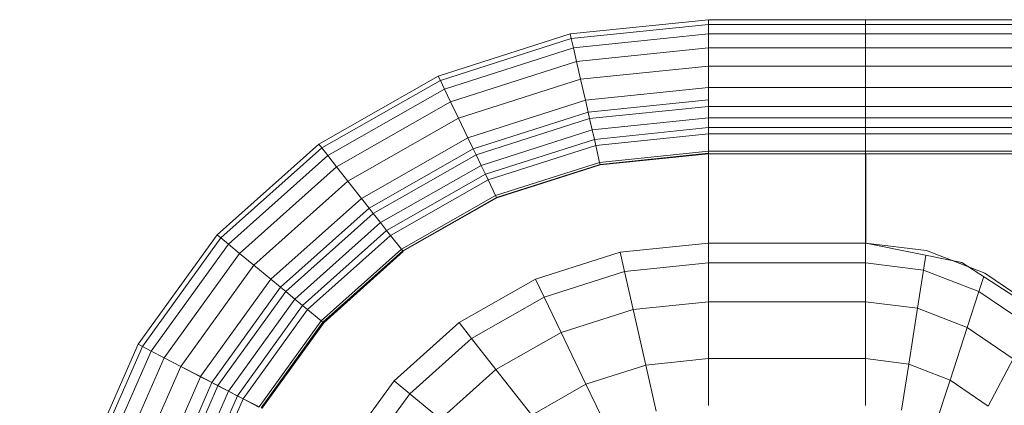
# Model space of a CAD drawing. Header units: millimetres. Extents: x -125 to 25178, y 4748 to 39091.
# Tile 104 of 118: x 23948 to 24236, y 36057 to 36169. Entities that reach past the tile are written whole.
import ezdxf

# ---------------------------------------------------------------- set-up
doc = ezdxf.new("R2010")
doc.units = ezdxf.units.MM
doc.layers.add('M-EQPM-____-OTLN', color=50, linetype='Continuous', lineweight=20)

# ---------------------------------------------------------------- blocks, each defined once
blk = doc.blocks.new('Прямая форма - V line-609016-В_Этаж 03_Отопление')
at = {"layer": 'M-EQPM-____-OTLN', "color": 253}
for p, q in [((-299.99, 0), (-299.99, -183.27)), ((-291.73, 0), (-291.73, -183.27)), ((-271.3, 0), (-271.3, -183.27)), ((-268.48, 0), (-268.48, -183.27)), ((-266.64, 0), (-266.64, -183.27)), ((-261.6, 0), (-261.6, -183.27)), ((-260.87, -183.24), (-260.87, 0)), ((-298.6, 0), (-298.6, -183.27)), ((-295.82, 0), (-295.82, -183.27)), ((-286.45, 0), (-286.45, -183.27)), ((-280.15, 0), (-280.15, -183.27)), ((-274.68, 0), (-274.68, -183.27)), ((-260.84, 0), (-260.84, -183.27)), ((-212.64, -129.78), (-229.11, -155.13)), ((-225.96, -148.47), (-215.24, -132.74)), ((-210.44, -135.26), (-220.62, -150.2)), ((-200.99, -140.21), (-210.13, -153.61)), ((-200.99, -140.21), (-187.18, -147.45)), ((-232.55, -165.53), (-225.96, -148.47)), ((-224.98, -148.78), (-220.62, -150.2)), ((-187.18, -147.45), (-194.78, -158.6)), ((-220.62, -150.2), (-226.89, -166.41)), ((-220.62, -150.2), (-210.13, -153.61)), ((-229.11, -155.13), (-234.78, -183.24)), ((-227.69, -152.95), (-229.73, -158.23)), ((-210.13, -153.61), (-215.75, -168.15)), ((-210.13, -153.61), (-194.78, -158.6)), ((-194.78, -158.6), (-199.45, -170.69)), ((-194.78, -158.6), (-182.09, -162.72)), ((-234.78, -183.27), (-232.55, -165.53)), ((-231.25, -165.73), (-226.89, -166.41)), ((-226.89, -166.41), (-229.01, -183.27)), ((-226.89, -166.41), (-215.75, -168.15)), ((-215.75, -168.15), (-217.65, -183.27)), ((-215.75, -168.15), (-199.45, -170.69)), ((-199.45, -170.69), (-201.03, -183.27)), ((-199.45, -170.69), (-185.98, -172.79)), ((-298.6, -183.27), (-299.99, -183.27)), ((-299.99, -183.27), (-299.99, -229.09)), ((-299.99, -183.27), (-298.6, -183.27)), ((-295.82, -183.27), (-298.6, -183.27)), ((-298.6, -183.27), (-298.6, -229.09)), ((-298.6, -183.27), (-295.82, -183.27)), ((-291.73, -183.27), (-295.82, -183.27)), ((-295.82, -183.27), (-295.82, -229.09)), ((-295.82, -183.27), (-291.73, -183.27)), ((-286.45, -183.27), (-291.73, -183.27)), ((-291.73, -183.27), (-291.73, -229.09)), ((-291.73, -183.27), (-286.45, -183.27)), ((-280.15, -183.27), (-286.45, -183.27)), ((-286.45, -183.27), (-286.45, -229.09)), ((-286.45, -183.27), (-280.15, -183.27)), ((-276.59, -183.27), (-280.15, -183.27)), ((-280.15, -183.27), (-280.15, -229.09)), ((-280.15, -183.27), (-276.59, -183.27)), ((-274.68, -183.27), (-276.59, -183.27)), ((-276.59, -183.27), (-274.68, -183.27)), ((-271.3, -183.27), (-274.68, -183.27)), ((-274.68, -183.27), (-274.68, -229.09)), ((-274.68, -183.27), (-271.3, -183.27)), ((-268.48, -183.27), (-271.3, -183.27)), ((-271.3, -183.27), (-271.3, -229.09)), ((-271.3, -183.27), (-268.48, -183.27)), ((-266.64, -183.27), (-268.48, -183.27)), ((-268.48, -183.27), (-268.48, -229.09)), ((-268.48, -183.27), (-266.64, -183.27)), ((-261.6, -183.27), (-266.64, -183.27)), ((-266.64, -183.27), (-266.64, -229.09)), ((-266.64, -183.27), (-261.6, -183.27)), ((-260.87, -183.27), (-261.6, -183.27)), ((-261.6, -183.27), (-261.6, -229.09)), ((-261.6, -183.27), (-260.87, -183.27)), ((-234.78, -183.24), (-260.84, -183.24)), ((-260.84, -183.27), (-260.84, -229.09)), ((-260.84, -183.27), (-234.78, -183.27)), ((-234.78, -183.27), (-234.78, -229.09)), ((-234.78, -183.27), (-229.01, -183.27)), ((-229.01, -183.27), (-234.78, -183.27)), ((-229.01, -183.27), (-229.01, -229.09)), ((-229.01, -183.27), (-217.65, -183.27)), ((-217.65, -183.27), (-229.01, -183.27)), ((-217.65, -183.27), (-217.65, -229.09)), ((-217.65, -183.27), (-201.03, -183.27)), ((-201.03, -183.27), (-217.65, -183.27)), ((-201.03, -183.27), (-201.03, -229.09)), ((-201.03, -183.27), (-187.3, -183.27)), ((-187.3, -183.27), (-201.03, -183.27)), ((-298.6, -229.09), (-299.99, -229.09)), ((-299.99, -229.09), (-295.83, -269.46)), ((-299.99, -229.09), (-298.6, -229.09)), ((-299.99, -229.09), (-295.83, -269.46)), ((-295.82, -229.09), (-298.6, -229.09)), ((-298.6, -229.09), (-294.47, -269.15)), ((-298.6, -229.09), (-295.82, -229.09)), ((-298.6, -229.09), (-294.47, -269.15)), ((-291.73, -229.09), (-295.82, -229.09)), ((-295.82, -229.09), (-291.75, -268.53)), ((-295.82, -229.09), (-291.73, -229.09)), ((-295.82, -229.09), (-291.75, -268.53)), ((-286.45, -229.09), (-291.73, -229.09)), ((-291.73, -229.09), (-287.76, -267.61)), ((-291.73, -229.09), (-286.45, -229.09)), ((-291.73, -229.09), (-287.76, -267.61)), ((-280.15, -229.09), (-286.45, -229.09)), ((-286.45, -229.09), (-282.6, -266.44)), ((-286.45, -229.09), (-280.15, -229.09)), ((-286.45, -229.09), (-282.6, -266.44)), ((-276.59, -229.09), (-280.15, -229.09)), ((-280.15, -229.09), (-276.45, -265.04)), ((-280.15, -229.09), (-276.59, -229.09)), ((-280.15, -229.09), (-276.45, -265.04)), ((-274.68, -229.09), (-276.59, -229.09)), ((-276.59, -229.09), (-272.96, -264.24)), ((-276.59, -229.09), (-274.68, -229.09)), ((-276.59, -229.09), (-272.96, -264.24)), ((-271.3, -229.09), (-274.68, -229.09)), ((-274.68, -229.09), (-271.1, -263.82)), ((-274.68, -229.09), (-271.3, -229.09)), ((-274.68, -229.09), (-271.1, -263.82)), ((-268.48, -229.09), (-271.3, -229.09)), ((-271.3, -229.09), (-267.8, -263.06)), ((-271.3, -229.09), (-268.48, -229.09)), ((-271.3, -229.09), (-267.8, -263.06)), ((-266.64, -229.09), (-268.48, -229.09)), ((-268.48, -229.09), (-265.04, -262.43)), ((-268.48, -229.09), (-266.64, -229.09)), ((-268.48, -229.09), (-265.04, -262.43)), ((-261.6, -229.09), (-266.64, -229.09)), ((-266.64, -229.09), (-263.25, -262.03)), ((-266.64, -229.09), (-261.6, -229.09)), ((-266.64, -229.09), (-263.25, -262.03)), ((-261.6, -229.09), (-258.32, -260.9)), ((-261.6, -229.09), (-260.97, -229.09)), ((-261.6, -229.09), (-258.32, -260.9)), ((-260.97, -229.09), (-257.71, -260.76)), ((-260.97, -229.09), (-260.84, -229.09)), ((-260.97, -229.09), (-257.71, -260.76)), ((-234.78, -229.09), (-260.84, -229.09)), ((-260.71, -229.09), (-260.84, -229.09)), ((-257.58, -260.73), (-260.84, -229.09)), ((-260.84, -229.09), (-257.58, -260.73)), ((-234.91, -229.09), (-260.71, -229.09)), ((-234.91, -229.09), (-234.78, -229.09)), ((-229.01, -229.09), (-234.78, -229.09)), ((-234.78, -229.09), (-229.01, -229.09)), ((-234.78, -229.09), (-232.12, -254.93)), ((-232.12, -254.93), (-234.78, -229.09)), ((-217.65, -229.09), (-229.01, -229.09)), ((-229.01, -229.09), (-226.48, -253.64)), ((-229.01, -229.09), (-217.65, -229.09)), ((-229.01, -229.09), (-226.48, -253.64)), ((-201.03, -229.09), (-217.65, -229.09)), ((-217.65, -229.09), (-215.38, -251.11)), ((-217.65, -229.09), (-201.03, -229.09)), ((-217.65, -229.09), (-215.38, -251.11)), ((-187.3, -229.09), (-201.03, -229.09)), ((-201.03, -229.09), (-199.15, -247.41)), ((-201.03, -229.09), (-187.3, -229.09)), ((-201.03, -229.09), (-199.15, -247.41)), ((-199.15, -247.41), (-185.73, -244.35)), ((-199.15, -247.41), (-185.73, -244.35)), ((-215.38, -251.11), (-199.15, -247.41)), ((-215.38, -251.11), (-199.15, -247.41)), ((-199.15, -247.41), (-193.57, -264.88)), ((-199.15, -247.41), (-193.57, -264.88)), ((-226.48, -253.64), (-215.38, -251.11)), ((-226.48, -253.64), (-215.38, -251.11)), ((-215.38, -251.11), (-208.67, -272.12)), ((-215.38, -251.11), (-208.67, -272.12)), ((-232.12, -254.93), (-226.48, -253.64)), ((-232.12, -254.93), (-226.48, -253.64)), ((-232.12, -254.93), (-224.25, -279.58)), ((-224.25, -279.58), (-232.12, -254.93)), ((-226.48, -253.64), (-219, -277.06)), ((-226.48, -253.64), (-219, -277.06)), ((-263.25, -262.03), (-258.32, -260.9)), ((-263.25, -262.03), (-258.32, -260.9)), ((-258.32, -260.9), (-257.71, -260.76)), ((-258.32, -260.9), (-257.71, -260.76)), ((-258.32, -260.9), (-248.63, -291.25)), ((-258.32, -260.9), (-248.63, -291.25)), ((-257.71, -260.76), (-257.58, -260.73)), ((-257.71, -260.76), (-257.58, -260.73)), ((-257.71, -260.76), (-248.06, -290.98)), ((-257.71, -260.76), (-248.06, -290.98)), ((-247.94, -290.92), (-257.58, -260.73)), ((-257.58, -260.73), (-247.94, -290.92)), ((-193.57, -264.88), (-181.08, -258.9)), ((-193.57, -264.88), (-181.08, -258.9)), ((-276.45, -265.04), (-272.96, -264.24)), ((-276.45, -265.04), (-272.96, -264.24)), ((-272.96, -264.24), (-271.1, -263.82)), ((-272.96, -264.24), (-271.1, -263.82)), ((-272.96, -264.24), (-262.26, -297.78)), ((-272.96, -264.24), (-262.26, -297.78)), ((-271.1, -263.82), (-267.8, -263.06)), ((-271.1, -263.82), (-267.8, -263.06)), ((-271.1, -263.82), (-260.52, -296.94)), ((-271.1, -263.82), (-260.52, -296.94)), ((-267.8, -263.06), (-265.04, -262.43)), ((-267.8, -263.06), (-265.04, -262.43)), ((-267.8, -263.06), (-257.45, -295.47)), ((-267.8, -263.06), (-257.45, -295.47)), ((-265.04, -262.43), (-263.25, -262.03)), ((-265.04, -262.43), (-263.25, -262.03)), ((-265.04, -262.43), (-254.88, -294.24)), ((-265.04, -262.43), (-254.88, -294.24)), ((-263.25, -262.03), (-253.22, -293.45)), ((-263.25, -262.03), (-253.22, -293.45)), ((-287.76, -267.61), (-282.6, -266.44)), ((-287.76, -267.61), (-282.6, -266.44)), ((-282.6, -266.44), (-276.45, -265.04)), ((-282.6, -266.44), (-276.45, -265.04)), ((-282.6, -266.44), (-271.23, -302.07)), ((-282.6, -266.44), (-271.23, -302.07)), ((-276.45, -265.04), (-265.5, -299.33)), ((-276.45, -265.04), (-265.5, -299.33)), ((-208.67, -272.12), (-193.57, -264.88)), ((-208.67, -272.12), (-193.57, -264.88)), ((-193.57, -264.88), (-184.55, -280.71)), ((-193.57, -264.88), (-184.55, -280.71)), ((-295.83, -269.46), (-294.47, -269.15)), ((-295.83, -269.46), (-294.47, -269.15)), ((-295.83, -269.46), (-283.54, -307.97)), ((-295.83, -269.46), (-283.54, -307.97)), ((-294.47, -269.15), (-291.75, -268.53)), ((-294.47, -269.15), (-291.75, -268.53)), ((-294.47, -269.15), (-282.27, -307.36)), ((-294.47, -269.15), (-282.27, -307.36)), ((-291.75, -268.53), (-287.76, -267.61)), ((-291.75, -268.53), (-287.76, -267.61)), ((-291.75, -268.53), (-279.74, -306.15)), ((-291.75, -268.53), (-279.74, -306.15)), ((-287.76, -267.61), (-276.02, -304.37)), ((-287.76, -267.61), (-276.02, -304.37)), ((-219, -277.06), (-208.67, -272.12)), ((-219, -277.06), (-208.67, -272.12)), ((-208.67, -272.12), (-197.84, -291.15)), ((-208.67, -272.12), (-197.84, -291.15)), ((-224.25, -279.58), (-219, -277.06)), ((-224.25, -279.58), (-219, -277.06)), ((-219, -277.06), (-206.92, -298.28)), ((-219, -277.06), (-206.92, -298.28)), ((-224.25, -279.58), (-211.54, -301.9)), ((-211.54, -301.9), (-224.25, -279.58)), ((-197.84, -291.15), (-184.55, -280.71)), ((-197.84, -291.15), (-184.55, -280.71)), ((-253.22, -293.45), (-248.63, -291.25)), ((-253.22, -293.45), (-248.63, -291.25)), ((-248.63, -291.25), (-248.06, -290.98)), ((-248.63, -291.25), (-248.06, -290.98)), ((-248.63, -291.25), (-232.98, -318.74)), ((-248.63, -291.25), (-232.98, -318.74)), ((-248.06, -290.98), (-247.94, -290.92)), ((-248.06, -290.98), (-247.94, -290.92)), ((-248.06, -290.98), (-232.48, -318.35)), ((-248.06, -290.98), (-232.48, -318.35)), ((-247.94, -290.92), (-232.37, -318.27)), ((-247.94, -290.92), (-232.37, -318.27)), ((-206.92, -298.28), (-197.84, -291.15)), ((-206.92, -298.28), (-197.84, -291.15)), ((-197.84, -291.15), (-183.37, -307.32)), ((-197.84, -291.15), (-183.37, -307.32)), ((-260.52, -296.94), (-257.45, -295.47)), ((-260.52, -296.94), (-257.45, -295.47)), ((-257.45, -295.47), (-254.88, -294.24)), ((-257.45, -295.47), (-254.88, -294.24)), ((-257.45, -295.47), (-240.73, -324.84)), ((-257.45, -295.47), (-240.73, -324.84)), ((-254.88, -294.24), (-253.22, -293.45)), ((-254.88, -294.24), (-253.22, -293.45)), ((-254.88, -294.24), (-238.47, -323.06)), ((-254.88, -294.24), (-238.47, -323.06)), ((-253.22, -293.45), (-237.01, -321.91)), ((-253.22, -293.45), (-237.01, -321.91)), ((-265.5, -299.33), (-262.26, -297.78)), ((-265.5, -299.33), (-262.26, -297.78)), ((-262.26, -297.78), (-260.52, -296.94)), ((-262.26, -297.78), (-260.52, -296.94)), ((-262.26, -297.78), (-244.96, -328.16)), ((-262.26, -297.78), (-244.96, -328.16)), ((-260.52, -296.94), (-243.43, -326.96)), ((-260.52, -296.94), (-243.43, -326.96)), ((-211.54, -301.9), (-206.92, -298.28)), ((-211.54, -301.9), (-206.92, -298.28)), ((-206.92, -298.28), (-190.79, -316.32)), ((-206.92, -298.28), (-190.79, -316.32)), ((-271.23, -302.07), (-265.5, -299.33)), ((-271.23, -302.07), (-265.5, -299.33)), ((-265.5, -299.33), (-247.81, -330.39)), ((-265.5, -299.33), (-247.81, -330.39)), ((-279.74, -306.15), (-276.02, -304.37)), ((-279.74, -306.15), (-276.02, -304.37)), ((-276.02, -304.37), (-271.23, -302.07)), ((-276.02, -304.37), (-271.23, -302.07)), ((-276.02, -304.37), (-257.07, -337.66)), ((-276.02, -304.37), (-257.07, -337.66)), ((-271.23, -302.07), (-252.85, -334.35)), ((-271.23, -302.07), (-252.85, -334.35)), ((-211.54, -301.9), (-194.56, -320.89)), ((-194.56, -320.89), (-211.54, -301.9)), ((-283.54, -307.97), (-282.27, -307.36)), ((-283.54, -307.97), (-282.27, -307.36)), ((-282.27, -307.36), (-279.74, -306.15)), ((-282.27, -307.36), (-279.74, -306.15)), ((-282.27, -307.36), (-262.56, -341.98)), ((-282.27, -307.36), (-262.56, -341.98)), ((-279.74, -306.15), (-260.34, -340.23)), ((-279.74, -306.15), (-260.34, -340.23)), ((-190.79, -316.32), (-183.37, -307.32)), ((-190.79, -316.32), (-183.37, -307.32)), ((-283.54, -307.97), (-263.67, -342.85)), ((-283.54, -307.97), (-263.67, -342.85)), ((-237.01, -321.91), (-232.98, -318.74)), ((-237.01, -321.91), (-232.98, -318.74)), ((-232.98, -318.74), (-232.48, -318.35)), ((-232.98, -318.74), (-232.48, -318.35)), ((-232.98, -318.74), (-212.08, -342.12)), ((-232.98, -318.74), (-212.08, -342.12)), ((-232.48, -318.35), (-232.37, -318.27)), ((-232.48, -318.35), (-232.37, -318.27)), ((-232.48, -318.35), (-211.67, -341.62)), ((-232.48, -318.35), (-211.67, -341.62)), ((-232.27, -318.19), (-232.37, -318.27)), ((-232.37, -318.27), (-232.27, -318.19)), ((-232.37, -318.27), (-211.59, -341.52)), ((-232.37, -318.27), (-211.59, -341.52)), ((-211.5, -341.42), (-232.27, -318.19)), ((-232.27, -318.19), (-211.5, -341.42)), ((-194.56, -320.89), (-190.79, -316.32)), ((-194.56, -320.89), (-190.79, -316.32)), ((-190.79, -316.32), (-171.36, -330.35)), ((-190.79, -316.32), (-171.36, -330.35)), ((-194.56, -320.89), (-174.11, -335.65)), ((-194.56, -320.89), (-174.11, -335.65)), ((-240.73, -324.84), (-238.47, -323.06)), ((-240.73, -324.84), (-238.47, -323.06)), ((-238.47, -323.06), (-237.01, -321.91)), ((-238.47, -323.06), (-237.01, -321.91)), ((-238.47, -323.06), (-216.57, -347.56)), ((-238.47, -323.06), (-216.57, -347.56)), ((-237.01, -321.91), (-215.37, -346.11)), ((-237.01, -321.91), (-215.37, -346.11)), ((-244.96, -328.16), (-243.43, -326.96)), ((-244.96, -328.16), (-243.43, -326.96)), ((-243.43, -326.96), (-240.73, -324.84)), ((-243.43, -326.96), (-240.73, -324.84)), ((-243.43, -326.96), (-220.62, -352.47)), ((-243.43, -326.96), (-220.62, -352.47)), ((-240.73, -324.84), (-218.42, -349.8)), ((-240.73, -324.84), (-218.42, -349.8)), ((-252.85, -334.35), (-247.81, -330.39)), ((-252.85, -334.35), (-247.81, -330.39)), ((-247.81, -330.39), (-244.96, -328.16)), ((-247.81, -330.39), (-244.96, -328.16)), ((-247.81, -330.39), (-224.2, -356.81)), ((-247.81, -330.39), (-224.2, -356.81)), ((-244.96, -328.16), (-221.87, -353.98)), ((-244.96, -328.16), (-221.87, -353.98)), ((-257.07, -337.66), (-252.85, -334.35)), ((-257.07, -337.66), (-252.85, -334.35)), ((-252.85, -334.35), (-228.31, -361.79)), ((-252.85, -334.35), (-228.31, -361.79)), ((-260.34, -340.23), (-257.07, -337.66)), ((-260.34, -340.23), (-257.07, -337.66)), ((-257.07, -337.66), (-231.76, -365.97)), ((-257.07, -337.66), (-231.76, -365.97)), ((-262.56, -341.98), (-260.34, -340.23)), ((-262.56, -341.98), (-260.34, -340.23)), ((-260.34, -340.23), (-234.43, -369.21)), ((-260.34, -340.23), (-234.43, -369.21)), ((-212.08, -342.12), (-211.67, -341.62)), ((-212.08, -342.12), (-211.67, -341.62)), ((-211.67, -341.62), (-211.59, -341.52)), ((-211.67, -341.62), (-211.59, -341.52)), ((-211.67, -341.62), (-186.62, -359.7)), ((-211.67, -341.62), (-186.62, -359.7)), ((-211.59, -341.52), (-211.5, -341.42)), ((-211.59, -341.52), (-211.5, -341.42)), ((-211.59, -341.52), (-186.56, -359.58)), ((-211.59, -341.52), (-186.56, -359.58)), ((-211.5, -341.42), (-186.47, -359.48)), ((-211.5, -341.42), (-186.47, -359.48)), ((-263.67, -342.85), (-262.56, -341.98)), ((-263.67, -342.85), (-262.56, -341.98)), ((-263.67, -342.85), (-237.16, -372.51)), ((-263.67, -342.85), (-237.16, -372.51)), ((-262.56, -341.98), (-236.25, -371.41)), ((-262.56, -341.98), (-236.25, -371.41)), ((-215.37, -346.11), (-212.08, -342.12)), ((-215.37, -346.11), (-212.08, -342.12)), ((-212.08, -342.12), (-186.91, -360.29)), ((-212.08, -342.12), (-186.91, -360.29)), ((-218.42, -349.8), (-216.57, -347.56)), ((-218.42, -349.8), (-216.57, -347.56)), ((-216.57, -347.56), (-215.37, -346.11)), ((-216.57, -347.56), (-215.37, -346.11)), ((-216.57, -347.56), (-190.19, -366.61)), ((-216.57, -347.56), (-190.19, -366.61)), ((-215.37, -346.11), (-189.31, -364.92)), ((-215.37, -346.11), (-189.31, -364.92)), ((-220.62, -352.47), (-218.42, -349.8)), ((-220.62, -352.47), (-218.42, -349.8)), ((-218.42, -349.8), (-191.53, -369.2)), ((-218.42, -349.8), (-191.53, -369.2)), ((-221.87, -353.98), (-220.62, -352.47)), ((-221.87, -353.98), (-220.62, -352.47)), ((-220.62, -352.47), (-193.14, -372.31)), ((-220.62, -352.47), (-193.14, -372.31)), ((-224.2, -356.81), (-221.87, -353.98)), ((-224.2, -356.81), (-221.87, -353.98)), ((-221.87, -353.98), (-194.04, -374.07)), ((-221.87, -353.98), (-194.04, -374.07)), ((-228.31, -361.79), (-224.2, -356.81)), ((-228.31, -361.79), (-224.2, -356.81)), ((-224.2, -356.81), (-195.76, -377.34)), ((-224.2, -356.81), (-195.76, -377.34)), ((-231.76, -365.97), (-228.31, -361.79)), ((-231.76, -365.97), (-228.31, -361.79)), ((-228.31, -361.79), (-198.76, -383.13)), ((-228.31, -361.79), (-198.76, -383.13)), ((-189.31, -364.91), (-186.91, -360.27)), ((-189.3, -364.93), (-186.9, -360.3)), ((-190.19, -366.59), (-189.31, -364.91)), ((-190.17, -366.62), (-189.3, -364.93)), ((-189.3, -364.91), (-116.66, -396.81)), ((-189.3, -364.91), (-116.66, -396.81)), ((-234.43, -369.21), (-231.76, -365.97)), ((-234.43, -369.21), (-231.76, -365.97)), ((-231.76, -365.97), (-201.27, -387.98)), ((-231.76, -365.97), (-201.27, -387.98)), ((-191.53, -369.19), (-190.19, -366.59)), ((-191.52, -369.21), (-190.17, -366.62)), ((-190.17, -366.6), (-117.19, -398.64)), ((-190.17, -366.6), (-117.19, -398.64)), ((-236.25, -371.41), (-234.43, -369.21)), ((-236.25, -371.41), (-234.43, -369.21)), ((-234.43, -369.21), (-203.22, -391.74)), ((-234.43, -369.21), (-203.22, -391.74)), ((-193.14, -372.29), (-191.53, -369.19)), ((-193.13, -372.32), (-191.52, -369.21)), ((-191.52, -369.2), (-118.02, -401.46)), ((-191.52, -369.2), (-118.02, -401.46)), ((-237.16, -372.51), (-236.25, -371.41)), ((-237.16, -372.51), (-236.25, -371.41)), ((-237.16, -372.51), (-205.2, -395.58)), ((-237.16, -372.51), (-205.2, -395.58)), ((-236.25, -371.41), (-204.55, -394.29)), ((-236.25, -371.41), (-204.55, -394.29)), ((-194.06, -374.05), (-193.14, -372.29)), ((-194.04, -374.07), (-193.13, -372.32)), ((-193.13, -372.3), (-119.02, -404.84)), ((-193.13, -372.3), (-119.02, -404.84)), ((-195.76, -377.33), (-194.06, -374.05)), ((-195.73, -377.33), (-194.04, -374.07)), ((-194.04, -374.05), (-119.58, -406.75)), ((-194.04, -374.05), (-119.58, -406.75)), ((-198.76, -383.11), (-195.77, -377.35)), ((-198.73, -383.11), (-195.74, -377.35)), ((-195.74, -377.33), (-120.62, -410.31)), ((-195.74, -377.33), (-120.62, -410.31)), ((-201.27, -387.96), (-198.77, -383.14)), ((-201.25, -387.96), (-198.75, -383.14)), ((-198.75, -383.12), (-122.48, -416.6)), ((-198.75, -383.12), (-122.48, -416.6)), ((-203.22, -391.72), (-201.29, -387.99)), ((-203.2, -391.72), (-201.26, -387.99)), ((-201.26, -387.97), (-124.03, -421.88)), ((-201.26, -387.97), (-124.03, -421.88)), ((-204.55, -394.28), (-203.24, -391.75)), ((-204.53, -394.28), (-203.21, -391.75)), ((-203.21, -391.73), (-125.23, -425.96)), ((-203.21, -391.73), (-125.23, -425.96)), ((-205.21, -395.56), (-126.45, -430.14)), ((-205.21, -395.56), (-126.45, -430.14)), ((-205.2, -395.58), (-204.54, -394.3)), ((-204.54, -394.29), (-126.04, -428.75)), ((-204.54, -394.29), (-126.04, -428.75))]:
    blk.add_line(p, q, dxfattribs=at)
blk = doc.blocks.new('Прямая форма - FU - 054-612791-В_Этаж 03_Отопление')
blk.add_blockref('Прямая форма - V line-609016-В_Этаж 03_Отопление', (0, 0))
blk = doc.blocks.new('V line_ifc_RVT-1-В_Этаж 03_Отопление')
at = {"layer": 'M-EQPM-____-OTLN', "color": 253, "lineweight": 20, "rotation": 270}
blk.add_blockref('Прямая форма - FU - 054-612791-В_Этаж 03_Отопление', (40303.24, 35869.15), dxfattribs=at)

msp = doc.modelspace()

# ---------------------------------------------------------------- block references
at = {"lineweight": 9}
msp.add_blockref('V line_ifc_RVT-1-В_Этаж 03_Отопление', (-15924.78, 0), dxfattribs=at)

doc.saveas('drawing.dxf')
